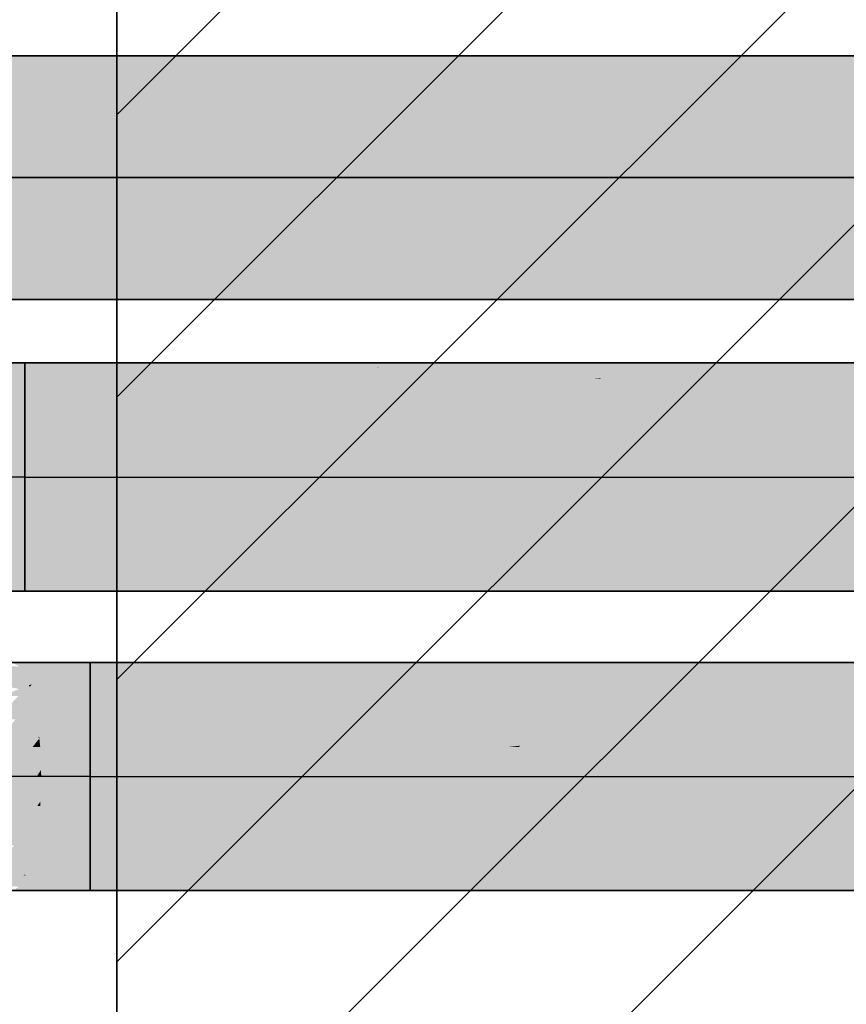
# Model space of a CAD drawing. Extents: x -459 to 541, y -543 to 550.
# Tile 42 of 256: x -230 to -222, y 25 to 35. Entities that reach past the tile are written whole.
import ezdxf
from ezdxf.lldxf.tags import DXFTag

# ---------------------------------------------------------------- set-up
doc = ezdxf.new("R2010")
doc.units = 0
doc.layers.get('0').update_dxf_attribs({"lineweight": 35})
doc.layers.add('0-Shading', color=7, linetype='Continuous', lineweight=35)
for name, color, linetype, lineweight, true_color in [('A_Innenwand-A07ALC2Q1N', 7, 'Continuous', 35, 0x80ff80), ('H_Ruecklauf', 5, 'Continuous', 35, 0x0000ff), ('H_Ruecklauf-Shading', 5, 'Continuous', 35, 0x0000ff), ('H_Vorlauf', 1, 'Continuous', 35, 0xff0000), ('H_Vorlauf-Shading', 1, 'Continuous', 35, 0xff0000)]:
    doc.layers.add(name, color=color, linetype=linetype, lineweight=lineweight, true_color=true_color)
tags = doc.linetypes.add('STRICHPUNKT2', pattern=[12.7, 6.35, -3.175, 0, -3.175]).pattern_tags.tags
tags[10:11] = [DXFTag(74, 4), DXFTag(75, 0), DXFTag(340, '0'), DXFTag(46, 0.0), DXFTag(50, 0.0), DXFTag(44, 0.0), DXFTag(45, 0.0)]
tags[8:9] = [DXFTag(74, 4), DXFTag(75, 0), DXFTag(340, '0'), DXFTag(46, 0.0), DXFTag(50, 0.0), DXFTag(44, 0.0), DXFTag(45, 0.0)]
tags[6:7] = [DXFTag(74, 4), DXFTag(75, 0), DXFTag(340, '0'), DXFTag(46, 0.0), DXFTag(50, 0.0), DXFTag(44, 0.0), DXFTag(45, 0.0)]
tags[4:5] = [DXFTag(74, 4), DXFTag(75, 0), DXFTag(340, '0'), DXFTag(46, 0.0), DXFTag(50, 0.0), DXFTag(44, 0.0), DXFTag(45, 0.0)]

# ---------------------------------------------------------------- blocks, each defined once
blk = doc.blocks.new('3D-Ansicht-A07ALAKN1N', base_point=(-283.1415, -11.0399))
at = {"layer": '0-Shading', "color": 14, "true_color": 0x900000}
for points in [[(-223.2797, 34.6679), (-223.0374, 34.7095), (-236.538, 34.6901), (-237.6762, 34.7095)], [(-235.2362, 34.6679), (-223.2797, 34.6679), (-236.538, 34.6901)], [(-223.2797, 34.6679), (-216.2634, 34.6679), (-223.0374, 34.7095), (-216.2634, 34.7095)], [(-233.1682, 32.306), (-235.2362, 32.2695), (-223.25, 32.306), (-223.0374, 32.2695)], [(-232.8793, 32.3111), (-233.1682, 32.306), (-223.2797, 32.3111), (-223.25, 32.306)], [(-223.0374, 32.2695), (-216.2634, 32.2695), (-223.2797, 32.3111), (-216.2634, 32.3111)]]:
    blk.add_solid(points, dxfattribs=at)
at = {"layer": '0-Shading', "color": 14, "true_color": 0xb00000}
for points in [[(-232.8793, 34.546), (-223.5054, 34.546), (-235.2362, 34.6679), (-223.2797, 34.6679)], [(-223.5054, 34.546), (-216.2634, 34.546), (-223.2797, 34.6679), (-216.2634, 34.6679)], [(-232.8793, 32.3111), (-223.2797, 32.3111), (-230.7662, 32.4329), (-223.5054, 32.4329)], [(-223.2797, 32.3111), (-216.2634, 32.3111), (-223.5054, 32.4329), (-216.2634, 32.4329)]]:
    blk.add_solid(points, dxfattribs=at)
at = {"layer": '0-Shading', "color": 12, "true_color": 0xcd0000}
for points in [[(-230.7662, 34.3522), (-223.6993, 34.3522), (-232.8793, 34.546), (-223.5054, 34.546)], [(-223.6993, 34.3522), (-216.2634, 34.3522), (-223.5054, 34.546), (-216.2634, 34.546)], [(-230.1318, 32.5042), (-229.0409, 32.6268), (-230.6698, 32.5384), (-231.1236, 32.6268)], [(-230.7662, 32.4329), (-223.5054, 32.4329), (-229.0409, 32.6268), (-223.6993, 32.6268)], [(-223.5054, 32.4329), (-216.2634, 32.4329), (-223.6993, 32.6268), (-216.2634, 32.6268)]]:
    blk.add_solid(points, dxfattribs=at)
at = {"layer": '0-Shading', "color": 12, "true_color": 0xe40000}
for points in [[(-229.0409, 34.0995), (-230.7662, 34.3522), (-231.7395, 34.0995), (-231.5426, 34.3522)], [(-229.0409, 34.0995), (-223.8481, 34.0995), (-230.7662, 34.3522), (-223.6993, 34.3522)], [(-223.8481, 34.0995), (-216.2634, 34.0995), (-223.6993, 34.3522), (-216.2634, 34.3522)], [(-231.1236, 32.6268), (-229.0409, 32.6268), (-232.0939, 32.8795), (-230.1277, 32.8795)], [(-230.1277, 32.8795), (-229.0409, 32.6268), (-228.6278, 32.7124)], [(-227.9726, 32.8481), (-227.8209, 32.8795), (-229.8457, 32.8481), (-230.1277, 32.8795)], [(-228.6278, 32.7124), (-227.9726, 32.8481), (-229.8457, 32.8481)], [(-229.0409, 32.6268), (-223.6993, 32.6268), (-227.8209, 32.8795), (-223.8481, 32.8795)], [(-223.6993, 32.6268), (-216.2634, 32.6268), (-223.8481, 32.8795), (-216.2634, 32.8795)]]:
    blk.add_solid(points, dxfattribs=at)
at = {"layer": '0-Shading', "color": 1, "true_color": 0xf50000}
for points in [[(-227.8209, 33.8052), (-229.0409, 34.0995), (-231.718, 33.8052), (-231.7395, 34.0995)], [(-227.8209, 33.8052), (-223.9416, 33.8052), (-229.0409, 34.0995), (-223.8481, 34.0995)], [(-223.9416, 33.8052), (-216.2634, 33.8052), (-223.8481, 34.0995), (-216.2634, 34.0995)], [(-227.8209, 32.8795), (-227.1894, 33.1737), (-230.579, 32.9512), (-231.0403, 33.1737)], [(-227.8209, 32.8795), (-223.8481, 32.8795), (-227.1894, 33.1737), (-223.9416, 33.1737)], [(-223.8481, 32.8795), (-216.2634, 32.8795), (-223.9416, 33.1737), (-216.2634, 33.1737)], [(-227.8209, 32.8795), (-230.579, 32.9512), (-230.1277, 32.8795)]]:
    blk.add_solid(points, dxfattribs=at)
at = {"layer": '0-Shading', "color": 1, "true_color": 0xfd0000}
for points in [[(-231.4795, 33.4895), (-227.4846, 33.4895), (-231.718, 33.8052), (-227.8209, 33.8052)], [(-227.1894, 33.4895), (-223.9735, 33.4895), (-227.8209, 33.8052), (-223.9416, 33.8052)], [(-227.8209, 33.8052), (-227.4846, 33.4895), (-227.4846, 33.6371)], [(-223.9735, 33.4895), (-216.2634, 33.4895), (-223.9416, 33.8052), (-216.2634, 33.8052)], [(-227.4846, 33.4895), (-227.1894, 33.4895), (-227.4846, 33.6371)], [(-231.0403, 33.1737), (-227.1894, 33.1737), (-231.4795, 33.4895), (-227.4846, 33.4895)], [(-227.4846, 33.4895), (-227.1894, 33.1737), (-227.1894, 33.3419)], [(-227.1894, 33.4895), (-227.4846, 33.4895), (-227.1894, 33.3419)], [(-227.1894, 33.1737), (-223.9416, 33.1737), (-227.1894, 33.4895), (-223.9735, 33.4895)], [(-223.9416, 33.1737), (-216.2634, 33.1737), (-223.9735, 33.4895), (-216.2634, 33.4895)]]:
    blk.add_solid(points, dxfattribs=at)
at = {"layer": 'H_Ruecklauf-Shading', "color": 174, "true_color": 0x000090}
for points in [[(-229.8457, 31.5935), (-229.8457, 31.6325), (-230.556, 31.5935), (-230.6326, 31.6325)], [(-229.8457, 31.5935), (-228.5209, 31.6272), (-229.8457, 31.6325), (-228.6532, 31.6325)], [(-229.8457, 31.5935), (-228.0919, 31.6101), (-228.5209, 31.6272)], [(-228.0919, 31.6101), (-229.8457, 31.5935), (-228.8822, 31.5935)], [(-227.678, 31.5935), (-228.0919, 31.6101), (-228.8822, 31.5935)], [(-226.3672, 31.5935), (-223.8651, 31.5935), (-228.6532, 31.6325), (-223.638, 31.6325)], [(-228.4495, 31.629), (-228.6532, 31.6325), (-228.5209, 31.6272)], [(-228.0919, 31.6101), (-227.7534, 31.6172), (-228.5209, 31.6272), (-228.4495, 31.629)], [(-227.063, 31.6054), (-227.7534, 31.6172), (-227.678, 31.5935), (-228.0919, 31.6101)], [(-227.678, 31.5935), (-226.3672, 31.5935), (-227.063, 31.6054)], [(-223.638, 31.6325), (-223.8651, 31.5935), (-218.1075, 31.6325), (-220.4771, 31.5935)], [(-229.8457, 29.3465), (-229.8457, 29.3854), (-230.6326, 29.3465), (-230.556, 29.3854)], [(-229.8457, 29.3465), (-223.638, 29.3465), (-229.8457, 29.3854), (-223.8651, 29.3854)], [(-223.8651, 29.3854), (-223.638, 29.3465), (-217.7299, 29.3578), (-217.7299, 29.3465)], [(-223.8651, 29.3854), (-217.7299, 29.3578), (-219.2937, 29.3854)]]:
    blk.add_solid(points, dxfattribs=at)
at = {"layer": 'H_Ruecklauf-Shading', "color": 174, "true_color": 0x0000b0}
for points in [[(-229.8457, 31.4793), (-229.8457, 31.5935), (-230.4846, 31.4793), (-230.556, 31.5935)], [(-228.8822, 31.5935), (-229.8457, 31.5935), (-229.8457, 31.4793)], [(-227.678, 31.5935), (-228.8822, 31.5935), (-228.5912, 31.5205), (-229.8457, 31.4793)], [(-226.3672, 31.5935), (-228.5912, 31.5205), (-227.5045, 31.5109), (-228.9563, 31.4913)], [(-228.5912, 31.5205), (-226.3672, 31.5935), (-227.678, 31.5935)], [(-226.3672, 31.5935), (-227.5045, 31.5109), (-226.3064, 31.5898)], [(-227.5045, 31.5109), (-225.4718, 31.5383), (-226.3064, 31.5898)], [(-224.1591, 31.4793), (-224.0766, 31.4793), (-226.3672, 31.5935), (-223.8651, 31.5935)], [(-226.3013, 31.5901), (-226.3672, 31.5935), (-226.3064, 31.5898)], [(-225.4718, 31.5383), (-225.3905, 31.543), (-226.3064, 31.5898), (-226.3013, 31.5901)], [(-220.8311, 31.5771), (-223.8651, 31.5935), (-222.9302, 31.4793), (-224.0766, 31.4793)], [(-220.4771, 31.5935), (-223.8651, 31.5935), (-220.8311, 31.5771)], [(-217.7299, 31.5602), (-220.8311, 31.5771), (-219.2937, 31.4793), (-222.9302, 31.4793)], [(-228.5912, 31.5205), (-229.8457, 31.4793), (-228.9563, 31.4913)], [(-228.9563, 31.4913), (-229.8457, 31.4793), (-229.1064, 31.4793)], [(-227.9842, 31.4793), (-227.5045, 31.5109), (-229.1064, 31.4793), (-228.9563, 31.4913)], [(-226.4946, 31.4793), (-225.4718, 31.5383), (-227.9842, 31.4793), (-227.5045, 31.5109)], [(-224.5149, 31.4793), (-225.4718, 31.5383), (-226.4946, 31.4793)], [(-224.337, 31.4886), (-225.3905, 31.543), (-224.5149, 31.4793), (-225.4718, 31.5383)], [(-224.5149, 31.4793), (-224.1591, 31.4793), (-224.337, 31.4886)], [(-229.8457, 29.3854), (-229.8457, 29.4996), (-230.556, 29.3854), (-230.4846, 29.4996)], [(-229.8457, 29.4996), (-229.8457, 29.3854), (-225.3516, 29.4996)], [(-229.8457, 29.3854), (-223.8651, 29.3854), (-225.3516, 29.4996), (-224.0766, 29.4996)], [(-224.0766, 29.4996), (-223.8651, 29.3854), (-221.2734, 29.4996), (-219.2937, 29.3854)]]:
    blk.add_solid(points, dxfattribs=at)
at = {"layer": 'H_Ruecklauf-Shading', "color": 172, "true_color": 0x0000cc}
for points in [[(-229.8457, 31.2977), (-229.8457, 31.4793), (-230.4234, 31.2977), (-230.4846, 31.4793)], [(-229.8457, 29.4996), (-229.8457, 29.6813), (-230.4846, 29.4996), (-230.4234, 29.6813)]]:
    blk.add_solid(points, dxfattribs=at)
at = {"layer": 'H_Ruecklauf-Shading', "color": 172, "true_color": 0x0000cd}
for points in [[(-229.1064, 31.4793), (-229.8457, 31.4793), (-229.11, 31.4785)], [(-229.11, 31.4785), (-229.8457, 31.4793), (-229.8457, 31.2977)], [(-229.2108, 31.2977), (-227.9992, 31.4771), (-229.8457, 31.2977), (-229.11, 31.4785)], [(-228.1111, 31.2977), (-226.5301, 31.4754), (-229.2108, 31.2977), (-227.9992, 31.4771)], [(-227.9992, 31.4771), (-227.9842, 31.4793), (-229.11, 31.4785), (-229.1064, 31.4793)], [(-226.5301, 31.4754), (-226.4946, 31.4793), (-227.9992, 31.4771), (-227.9842, 31.4793)], [(-225.7274, 31.3681), (-224.5839, 31.473), (-227.4846, 31.3681), (-226.5301, 31.4754)], [(-224.5839, 31.473), (-224.5149, 31.4793), (-226.5301, 31.4754), (-226.4946, 31.4793)], [(-224.0835, 31.4724), (-224.5839, 31.473), (-224.2582, 31.2977), (-226.4946, 31.2977)], [(-224.1591, 31.4793), (-224.5149, 31.4793), (-224.0835, 31.4724), (-224.5839, 31.473)], [(-219.2937, 31.4793), (-222.9302, 31.4793), (-224.2582, 31.2977), (-224.1717, 31.3842)], [(-219.2937, 31.4793), (-224.2582, 31.2977), (-221.2734, 31.2977)], [(-222.9302, 31.4793), (-224.0766, 31.4793), (-224.1717, 31.3842)], [(-224.0835, 31.4724), (-224.0766, 31.4793), (-224.1591, 31.4793)], [(-228.1111, 31.2977), (-226.4946, 31.2977), (-227.4846, 31.3681), (-225.7274, 31.3681)], [(-228.598, 29.6475), (-229.8457, 29.6813), (-229.8457, 29.4996)], [(-228.3129, 29.6813), (-229.8457, 29.6813), (-228.598, 29.6475)], [(-224.1027, 29.5257), (-228.598, 29.6475), (-225.3516, 29.4996), (-229.8457, 29.4996)], [(-224.2582, 29.6813), (-228.3129, 29.6813), (-224.1027, 29.5257), (-228.598, 29.6475)], [(-224.2582, 29.6813), (-224.0766, 29.4996), (-222.8898, 29.6813), (-221.2734, 29.4996)], [(-222.8898, 29.6813), (-221.2734, 29.4996), (-220.5092, 29.6813), (-220.3275, 29.4996)], [(-225.3516, 29.4996), (-224.0766, 29.4996), (-224.1027, 29.5257)]]:
    blk.add_solid(points, dxfattribs=at)
at = {"layer": 'H_Ruecklauf-Shading', "color": 172, "true_color": 0x0000e4}
for points in [[(-229.8457, 31.061), (-229.8457, 31.2977), (-230.3764, 31.061), (-230.4234, 31.2977)], [(-229.2156, 31.2959), (-229.8457, 31.2977), (-229.8457, 31.061)], [(-229.2108, 31.2977), (-229.8457, 31.2977), (-229.2156, 31.2959)], [(-229.2541, 31.061), (-228.1346, 31.2928), (-229.8457, 31.061), (-229.2156, 31.2959)], [(-228.1111, 31.061), (-226.5585, 31.2883), (-229.2541, 31.061), (-228.1346, 31.2928)], [(-228.1346, 31.2928), (-228.1111, 31.2977), (-229.2156, 31.2959), (-229.2108, 31.2977)], [(-226.5585, 31.2883), (-226.4946, 31.2977), (-228.1346, 31.2928), (-228.1111, 31.2977)], [(-224.2676, 31.2818), (-226.5585, 31.2883), (-226.2496, 31.061), (-228.1111, 31.061)], [(-224.2582, 31.2977), (-226.4946, 31.2977), (-224.2676, 31.2818), (-226.5585, 31.2883)], [(-226.2496, 31.061), (-224.3976, 31.061), (-224.2676, 31.2818)], [(-224.2582, 31.2977), (-224.3976, 31.061), (-221.2734, 31.2977), (-222.8898, 31.061)], [(-221.2734, 31.2977), (-222.8898, 31.061), (-220.5092, 31.2977), (-220.6485, 31.061)], [(-229.8457, 29.6813), (-229.8457, 29.918), (-230.4234, 29.6813), (-230.3764, 29.918)], [(-228.8822, 29.918), (-229.8457, 29.918), (-229.8457, 29.6813)], [(-225.3516, 29.918), (-228.8822, 29.918), (-228.3129, 29.6813), (-229.8457, 29.6813)], [(-228.3129, 29.6813), (-224.2582, 29.6813), (-225.3516, 29.918), (-224.3976, 29.918)], [(-224.3976, 29.918), (-224.2582, 29.6813), (-224.0329, 29.918), (-222.8898, 29.6813)], [(-224.0329, 29.918), (-222.8898, 29.6813), (-220.6485, 29.918), (-220.5092, 29.6813)]]:
    blk.add_solid(points, dxfattribs=at)
at = {"layer": 'H_Ruecklauf-Shading', "color": 5, "true_color": 0x0000f4}
for points in [[(-229.8457, 30.7853), (-229.8457, 31.061), (-230.3468, 30.7853), (-230.3764, 31.061)], [(-229.8457, 29.918), (-229.8457, 30.1937), (-230.3764, 29.918), (-230.3468, 30.1937)]]:
    blk.add_solid(points, dxfattribs=at)
at = {"layer": 'H_Ruecklauf-Shading', "color": 5, "true_color": 0x0000f5}
for points in [[(-229.2853, 31.0464), (-229.8457, 31.061), (-229.8457, 30.7853)], [(-229.2541, 31.061), (-229.8457, 31.061), (-229.2853, 31.0464)], [(-229.2541, 30.7853), (-228.2796, 31.0203), (-229.8457, 30.7853), (-229.2853, 31.0464)], [(-228.2796, 31.0203), (-228.1111, 31.061), (-229.2853, 31.0464), (-229.2541, 31.061)], [(-227.9842, 30.7853), (-226.7543, 30.9808), (-229.2541, 30.7853), (-228.2796, 31.0203)], [(-226.7543, 30.9808), (-226.2496, 31.061), (-228.2796, 31.0203), (-228.1111, 31.061)], [(-224.4422, 30.9208), (-226.7543, 30.9808), (-225.6579, 30.7853), (-227.9842, 30.7853)], [(-224.3976, 31.061), (-226.2496, 31.061), (-224.4422, 30.9208), (-226.7543, 30.9808)], [(-224.3976, 31.061), (-224.4852, 30.7853), (-222.8898, 31.061), (-224.0329, 30.7853)], [(-222.8898, 31.061), (-224.0329, 30.7853), (-220.6485, 31.061), (-220.7361, 30.7853)], [(-225.6579, 30.7853), (-224.4852, 30.7853), (-224.4422, 30.9208)], [(-229.1771, 30.1673), (-229.8457, 30.1937), (-229.8457, 29.918)], [(-229.1064, 30.1937), (-229.8457, 30.1937), (-229.1771, 30.1673)], [(-227.6149, 30.1056), (-227.0206, 30.1937), (-229.1771, 30.1673), (-229.1064, 30.1937)], [(-224.4852, 30.1937), (-227.0206, 30.1937), (-224.4171, 29.9795), (-227.6149, 30.1056)], [(-220.7361, 30.1937), (-224.4852, 30.1937), (-220.6869, 30.0387)], [(-220.6869, 30.0387), (-224.4852, 30.1937), (-224.0329, 29.918), (-224.461, 30.1175)], [(-228.8822, 29.918), (-227.6149, 30.1056), (-229.8457, 29.918), (-229.1771, 30.1673)], [(-224.4171, 29.9795), (-227.6149, 30.1056), (-225.3516, 29.918), (-228.8822, 29.918)], [(-224.461, 30.1175), (-224.3976, 29.918), (-224.0329, 29.918)], [(-220.6869, 30.0387), (-224.0329, 29.918), (-220.6485, 29.918)], [(-225.3516, 29.918), (-224.3976, 29.918), (-224.4171, 29.9795)]]:
    blk.add_solid(points, dxfattribs=at)
at = {"layer": 'H_Ruecklauf-Shading', "color": 5, "true_color": 0x0000fc}
for points in [[(-229.8457, 30.4895), (-229.8457, 30.7853), (-230.3367, 30.4895), (-230.3468, 30.7853)], [(-229.8457, 30.1937), (-229.8457, 30.4895), (-230.3468, 30.1937), (-230.3367, 30.4895)]]:
    blk.add_solid(points, dxfattribs=at)
at = {"layer": 'H_Ruecklauf-Shading', "color": 5, "true_color": 0x0000fd}
for points in [[(-229.2541, 30.7853), (-229.8457, 30.7853), (-229.8457, 30.4895)], [(-229.2108, 30.4895), (-227.9842, 30.7853), (-229.8457, 30.4895), (-229.2541, 30.7853)], [(-225.6579, 30.7853), (-227.9842, 30.7853), (-227.678, 30.4895), (-229.2108, 30.4895)], [(-227.678, 30.4895), (-224.5151, 30.4895), (-225.6579, 30.7853), (-224.4852, 30.7853)], [(-224.4852, 30.7853), (-224.5093, 30.5471), (-224.0329, 30.7853)], [(-224.0329, 30.7853), (-224.5093, 30.5471), (-220.7361, 30.7853), (-220.7469, 30.6793)], [(-220.7469, 30.6793), (-224.5093, 30.5471), (-220.766, 30.4895), (-224.5151, 30.4895)], [(-229.2144, 30.4878), (-229.8457, 30.4895), (-229.8457, 30.1937)], [(-229.2108, 30.4895), (-229.8457, 30.4895), (-229.2144, 30.4878)], [(-229.1064, 30.1937), (-227.7053, 30.4838), (-229.8457, 30.1937), (-229.2144, 30.4878)], [(-227.7053, 30.4838), (-227.678, 30.4895), (-229.2144, 30.4878), (-229.2108, 30.4895)], [(-224.5137, 30.4754), (-227.7053, 30.4838), (-227.0206, 30.1937), (-229.1064, 30.1937)], [(-224.5151, 30.4895), (-227.678, 30.4895), (-224.5137, 30.4754), (-227.7053, 30.4838)], [(-224.5151, 30.4895), (-224.4852, 30.1937), (-220.766, 30.4895), (-220.7361, 30.1937)], [(-227.0206, 30.1937), (-224.4852, 30.1937), (-224.5137, 30.4754)]]:
    blk.add_solid(points, dxfattribs=at)
at = {"layer": 'H_Vorlauf-Shading', "color": 14, "true_color": 0x900000}
for points in [[(-229.19, 28.5935), (-229.19, 28.6325), (-229.9002, 28.5935), (-229.9768, 28.6325)], [(-229.19, 28.5935), (-224.2733, 28.5935), (-229.19, 28.6325), (-224.0463, 28.6325)], [(-224.0463, 28.6325), (-224.2733, 28.5935), (-221.8407, 28.6325), (-224.1268, 28.5935)], [(-224.1268, 28.5935), (-217.7299, 28.5935), (-221.8407, 28.6325), (-217.7299, 28.6325)], [(-229.19, 26.3465), (-229.19, 26.3854), (-229.9768, 26.3465), (-229.9002, 26.3854)], [(-229.19, 26.3465), (-224.0463, 26.3465), (-229.19, 26.3854), (-224.2733, 26.3854)], [(-224.2733, 26.3854), (-224.0463, 26.3465), (-220.5242, 26.3854), (-220.2972, 26.3465)]]:
    blk.add_solid(points, dxfattribs=at)
at = {"layer": 'H_Vorlauf-Shading', "color": 14, "true_color": 0xac0000}
for points in [[(-230.5621, 28.5935), (-230.0136, 28.5655), (-229.9002, 28.5935), (-229.8891, 28.5758)], [(-230.4815, 28.5268), (-230.4242, 28.4793), (-230.1644, 28.553), (-229.8289, 28.4793)], [(-229.8289, 28.4793), (-229.8891, 28.5758), (-230.1644, 28.553)], [(-230.5199, 26.4204), (-230.2713, 26.4064), (-230.4242, 26.4996), (-229.8608, 26.4996)], [(-230.2713, 26.4064), (-229.9002, 26.3854), (-229.8608, 26.4996), (-229.8289, 26.4996)]]:
    blk.add_solid(points, dxfattribs=at)
at = {"layer": 'H_Vorlauf-Shading', "color": 14, "true_color": 0xb00000}
for points in [[(-229.8891, 28.5758), (-229.6585, 28.5816), (-229.9002, 28.5935)], [(-229.6585, 28.5816), (-229.19, 28.5935), (-229.9002, 28.5935)], [(-229.8289, 28.4793), (-229.19, 28.4793), (-229.8891, 28.5758), (-229.19, 28.5935)], [(-229.19, 28.4793), (-224.4848, 28.4793), (-229.19, 28.5935), (-224.2733, 28.5935)], [(-220.5309, 28.59), (-224.2888, 28.5852), (-220.7357, 28.4793), (-224.4848, 28.4793)], [(-224.2733, 28.5935), (-224.2888, 28.5852), (-224.1268, 28.5935)], [(-224.1268, 28.5935), (-224.2888, 28.5852), (-220.5242, 28.5935), (-220.5309, 28.59)], [(-229.19, 26.3854), (-229.19, 26.4996), (-229.9002, 26.3854), (-229.8289, 26.4996)], [(-229.19, 26.4996), (-229.19, 26.3854), (-224.6959, 26.4996)], [(-229.19, 26.3854), (-224.2733, 26.3854), (-224.6959, 26.4996), (-224.4848, 26.4996)], [(-224.4848, 26.4996), (-224.2733, 26.3854), (-220.7357, 26.4996), (-220.5242, 26.3854)]]:
    blk.add_solid(points, dxfattribs=at)
at = {"layer": 'H_Vorlauf-Shading', "color": 12, "true_color": 0xc70000}
for points in [[(-230.4242, 28.4793), (-230.0457, 28.3968), (-229.8289, 28.4793)], [(-229.8289, 28.4793), (-230.0457, 28.3968), (-229.8043, 28.4065), (-229.9041, 28.3659)], [(-229.8043, 28.4065), (-230.0712, 28.2977), (-229.7977, 28.3869), (-229.9079, 28.2977)], [(-229.9079, 28.2977), (-229.7676, 28.2977), (-229.7977, 28.3869)], [(-230.3329, 26.6398), (-230.4242, 26.4996), (-229.8513, 26.5059), (-229.8608, 26.4996)], [(-230.2946, 26.6292), (-229.8289, 26.4996), (-230.1354, 26.6813), (-229.7676, 26.6813)], [(-229.8608, 26.4996), (-229.8289, 26.4996), (-229.8513, 26.5059)]]:
    blk.add_solid(points, dxfattribs=at)
at = {"layer": 'H_Vorlauf-Shading', "color": 12, "true_color": 0xcc0000}
for points in [[(-229.19, 28.4793), (-229.8289, 28.4793), (-229.8043, 28.4065)], [(-229.8043, 28.4065), (-229.7977, 28.3869), (-229.7734, 28.4102)], [(-229.7977, 28.3869), (-229.19, 28.4793), (-229.7734, 28.4102)], [(-229.7977, 28.3869), (-229.7676, 28.2977), (-229.19, 28.4793), (-229.19, 28.2977)], [(-229.19, 26.4996), (-229.19, 26.6813), (-229.8289, 26.4996), (-229.7676, 26.6813)]]:
    blk.add_solid(points, dxfattribs=at)
at = {"layer": 'H_Vorlauf-Shading', "color": 12, "true_color": 0xcd0000}
for points in [[(-229.19, 28.2977), (-224.6665, 28.2977), (-229.19, 28.4793), (-224.4848, 28.4793)], [(-224.4848, 28.4793), (-224.6665, 28.2977), (-220.7357, 28.4793), (-220.9174, 28.2977)], [(-228.0273, 26.6374), (-229.19, 26.6813), (-229.19, 26.4996)], [(-227.6571, 26.6813), (-229.19, 26.6813), (-228.0273, 26.6374)], [(-224.4892, 26.5039), (-228.0273, 26.6374), (-224.6959, 26.4996), (-229.19, 26.4996)], [(-224.6665, 26.6813), (-227.6571, 26.6813), (-224.4892, 26.5039), (-228.0273, 26.6374)], [(-224.6665, 26.6813), (-224.4848, 26.4996), (-220.9174, 26.6813), (-220.7357, 26.4996)], [(-224.6959, 26.4996), (-224.4848, 26.4996), (-224.4892, 26.5039)]]:
    blk.add_solid(points, dxfattribs=at)
at = {"layer": 'H_Vorlauf-Shading', "color": 12, "true_color": 0xdd0000}
for points in [[(-229.7408, 28.1624), (-229.9536, 28.2495), (-229.8582, 28.061), (-230.1324, 28.061)], [(-229.7676, 28.2977), (-229.9079, 28.2977), (-229.7408, 28.1624), (-229.9536, 28.2495)], [(-229.8582, 28.061), (-229.7206, 28.061), (-229.7408, 28.1624)], [(-229.7676, 26.6813), (-229.7206, 26.918), (-230.1696, 26.918)], [(-230.1354, 26.6813), (-229.7676, 26.6813), (-229.953, 26.7904)]]:
    blk.add_solid(points, dxfattribs=at)
at = {"layer": 'H_Vorlauf-Shading', "color": 12, "true_color": 0xe40000}
for points in [[(-229.7408, 28.1624), (-229.5629, 28.2061), (-229.7676, 28.2977)], [(-229.5629, 28.2061), (-229.19, 28.2977), (-229.7676, 28.2977)], [(-229.7408, 28.1624), (-229.7206, 28.061), (-229.2045, 28.2941), (-229.5463, 28.061)], [(-229.5463, 28.061), (-229.19, 28.061), (-229.2045, 28.2941), (-229.19, 28.2977)], [(-229.19, 28.061), (-224.8058, 28.061), (-229.19, 28.2977), (-224.6665, 28.2977)], [(-224.6665, 28.2977), (-224.8058, 28.061), (-220.9174, 28.2977), (-221.0568, 28.061)], [(-229.19, 26.6813), (-229.19, 26.918), (-229.7676, 26.6813), (-229.7206, 26.918)], [(-228.2338, 26.9162), (-229.19, 26.918), (-229.19, 26.6813)], [(-228.2264, 26.918), (-229.19, 26.918), (-228.2338, 26.9162)], [(-224.8009, 26.9096), (-228.2338, 26.9162), (-227.6571, 26.6813), (-229.19, 26.6813)], [(-224.8058, 26.918), (-228.2264, 26.918), (-224.8009, 26.9096), (-228.2338, 26.9162)], [(-227.6571, 26.6813), (-224.6665, 26.6813), (-224.8009, 26.9096)], [(-224.8058, 26.918), (-224.6665, 26.6813), (-221.0568, 26.918), (-220.9174, 26.6813)]]:
    blk.add_solid(points, dxfattribs=at)
at = {"layer": 'H_Vorlauf-Shading', "color": 1, "true_color": 0xec0000}
for points in [[(-230.158, 27.7853), (-229.8582, 28.061), (-230.1826, 27.9045)], [(-229.7115, 27.8843), (-229.8582, 28.061), (-229.8823, 27.7853), (-230.158, 27.7853)], [(-229.9897, 27.9976), (-229.8582, 28.061), (-229.9394, 28.061)], [(-229.7206, 28.061), (-229.8582, 28.061), (-229.7022, 27.8897), (-229.7115, 27.8843)], [(-229.7002, 27.8708), (-229.7115, 27.8843), (-229.7668, 27.7853), (-229.8823, 27.7853)], [(-229.7668, 27.7853), (-229.6911, 27.7853), (-229.7002, 27.8708)], [(-229.7115, 27.8843), (-229.7002, 27.8708), (-229.7022, 27.8897)], [(-230.0356, 27.1937), (-230.1696, 26.918), (-229.7206, 26.918)], [(-230.0356, 27.1937), (-229.8932, 27.069), (-229.7198, 27.1937)], [(-229.8932, 27.069), (-229.7206, 26.918), (-229.7198, 27.1937), (-229.6911, 27.1937)]]:
    blk.add_solid(points, dxfattribs=at)
at = {"layer": 'H_Vorlauf-Shading', "color": 1, "true_color": 0xf40000}
for points in [[(-229.7022, 27.8897), (-229.6136, 27.9871), (-229.7206, 28.061)], [(-229.6136, 27.9871), (-229.5463, 28.061), (-229.7206, 28.061)], [(-229.7002, 27.8708), (-229.19, 28.061), (-229.7022, 27.8897), (-229.5463, 28.061)], [(-229.7002, 27.8708), (-229.19, 27.8897), (-229.19, 28.061)], [(-229.7002, 27.8708), (-229.6911, 27.7853), (-229.19, 27.8897), (-229.3952, 27.7853)], [(-229.3952, 27.7853), (-229.19, 27.7853), (-229.19, 27.8897)], [(-230.1416, 27.5373), (-230.0373, 27.6064), (-230.158, 27.7853), (-229.8823, 27.7853)], [(-230.1385, 27.4895), (-229.7668, 27.7853), (-230.1416, 27.5373)], [(-229.7668, 27.7853), (-230.1385, 27.4895), (-229.6832, 27.5555), (-229.7267, 27.4895)], [(-230.0373, 27.6064), (-229.7668, 27.7853), (-229.8823, 27.7853)], [(-229.7668, 27.7853), (-229.6832, 27.5555), (-229.6911, 27.7853)], [(-229.6832, 27.5555), (-229.7082, 27.5176), (-229.681, 27.4895)], [(-230.1385, 27.4895), (-230.0537, 27.2457), (-229.7267, 27.4895)], [(-229.7267, 27.4895), (-229.8721, 27.3811), (-229.681, 27.4895), (-229.8623, 27.3709)], [(-229.6895, 27.2397), (-229.681, 27.4895), (-229.7082, 27.2114), (-229.8623, 27.3709)], [(-229.7082, 27.5176), (-229.7267, 27.4895), (-229.681, 27.4895)], [(-229.8721, 27.3811), (-230.0537, 27.2457), (-229.8623, 27.3709)], [(-229.7082, 27.2114), (-229.8623, 27.3709), (-230.0356, 27.1937), (-230.0537, 27.2457)], [(-229.6911, 27.1937), (-229.6895, 27.2397), (-229.7082, 27.2114)], [(-229.7082, 27.2114), (-230.0356, 27.1937), (-229.7198, 27.1937)], [(-229.19, 26.918), (-229.19, 27.1937), (-229.7206, 26.918), (-229.6911, 27.1937)], [(-229.6911, 27.1937), (-229.7082, 27.2114), (-229.7198, 27.1937)]]:
    blk.add_solid(points, dxfattribs=at)
at = {"layer": 'H_Vorlauf-Shading', "color": 1, "true_color": 0xf50000}
for points in [[(-229.19, 28.061), (-224.8895, 27.7979), (-224.8058, 28.061)], [(-229.19, 28.061), (-229.19, 27.7853), (-224.8895, 27.7979), (-225.0022, 27.7853)], [(-224.8058, 28.061), (-224.8935, 27.7853), (-221.0568, 28.061), (-221.1444, 27.7853)], [(-225.0022, 27.7853), (-224.8935, 27.7853), (-224.8895, 27.7979)], [(-228.4506, 27.1937), (-229.19, 27.1937), (-229.19, 26.918)], [(-226.3649, 27.1937), (-228.4506, 27.1937), (-228.2264, 26.918), (-229.19, 26.918)], [(-228.2264, 26.918), (-224.8058, 26.918), (-226.3649, 27.1937), (-224.8935, 27.1937)], [(-224.8935, 27.1937), (-224.8058, 26.918), (-221.1444, 27.1937), (-221.0568, 26.918)]]:
    blk.add_solid(points, dxfattribs=at)
at = {"layer": 'H_Vorlauf-Shading', "color": 1, "true_color": 0xfc0000}
for points in [[(-229.6911, 27.7853), (-229.6832, 27.5555), (-229.5331, 27.6426), (-229.5632, 27.6114)], [(-229.6911, 27.7853), (-229.5331, 27.6426), (-229.3952, 27.7853)], [(-229.681, 27.4895), (-229.19, 27.4895), (-229.6832, 27.5555), (-229.19, 27.7853)], [(-229.5632, 27.6114), (-229.19, 27.7853), (-229.3952, 27.7853)], [(-229.6911, 27.1937), (-229.19, 27.1937), (-229.6895, 27.2397), (-229.19, 27.4895)], [(-229.19, 27.4895), (-229.681, 27.4895), (-229.6895, 27.2397)]]:
    blk.add_solid(points, dxfattribs=at)
at = {"layer": 'H_Vorlauf-Shading', "color": 1, "true_color": 0xfd0000}
for points in [[(-227.3285, 27.7853), (-229.19, 27.7853), (-228.5551, 27.4895), (-229.19, 27.4895)], [(-225.0022, 27.7853), (-227.3285, 27.7853), (-227.0222, 27.4895), (-228.5551, 27.4895)], [(-227.0222, 27.4895), (-224.9233, 27.4895), (-225.0022, 27.7853), (-224.8935, 27.7853)], [(-224.8935, 27.7853), (-224.9233, 27.4895), (-221.1444, 27.7853), (-221.1743, 27.4895)], [(-228.5551, 27.4895), (-229.19, 27.4895), (-228.5946, 27.4711)], [(-228.5946, 27.4711), (-229.19, 27.4895), (-229.19, 27.1937)], [(-228.4506, 27.1937), (-227.3038, 27.4312), (-229.19, 27.1937), (-228.5946, 27.4711)], [(-227.3038, 27.4312), (-227.0222, 27.4895), (-228.5946, 27.4711), (-228.5551, 27.4895)], [(-224.91, 27.3571), (-227.3038, 27.4312), (-226.3649, 27.1937), (-228.4506, 27.1937)], [(-224.9233, 27.4895), (-227.0222, 27.4895), (-224.91, 27.3571), (-227.3038, 27.4312)], [(-224.9233, 27.4895), (-224.8935, 27.1937), (-221.1743, 27.4895), (-221.1444, 27.1937)], [(-226.3649, 27.1937), (-224.8935, 27.1937), (-224.91, 27.3571)]]:
    blk.add_solid(points, dxfattribs=at)
blk = doc.blocks.new('Referenz-A07ALD1B1N', base_point=(-283.1415, -11.0399))
at = {"layer": 'A_Innenwand-A07ALC2Q1N', "color": 0, "linetype": 'ByBlock', "ltscale": 0.35}
blk.add_line((-228.9253, 3.4895), (-228.9253, 60.4895), dxfattribs=at)
at = {"layer": 'A_Innenwand-A07ALC2Q1N', "color": 0, "linetype": 'ByBlock', "lineweight": 18, "ltscale": 0.18}
for p, q in [((-228.9253, 34.1184), (-218.9253, 44.1184)), ((-228.9253, 31.29), (-218.9253, 41.29)), ((-228.9253, 28.4616), (-218.9253, 38.4616)), ((-228.9253, 25.6332), (-218.9253, 35.6332)), ((-228.9253, 22.8047), (-218.9253, 32.8047)), ((-228.9253, 19.9763), (-218.9253, 29.9763))]:
    blk.add_line(p, q, dxfattribs=at)
blk = doc.blocks.new('Rohr - 1703-A07ALD1N1N', base_point=(-249.9594, 33.4895))
at = {"color": 0, "linetype": 'ByBlock', "lineweight": -2, "ltscale": 0.35}
blk.add_line((-214.4334, 33.4895), (-249.9594, 33.4895), dxfattribs=at)
blk = doc.blocks.new('Rohrbogen-A07ALD291N', base_point=(-234.0287, 29.3465))
at = {"color": 0, "linetype": 'ByBlock', "lineweight": -2, "ltscale": 0.35}
for p, q in [((-232.7822, 31.6325), (-232.8857, 31.6325)), ((-232.4785, 31.6325), (-232.7822, 31.6325)), ((-231.9953, 31.6325), (-232.4785, 31.6325)), ((-231.3657, 31.6325), (-231.9953, 31.6325)), ((-230.6326, 31.6325), (-231.3657, 31.6325)), ((-229.8457, 31.6325), (-230.6326, 31.6325)), ((-229.8457, 29.3465), (-229.8457, 31.6325)), ((-232.7822, 29.3465), (-232.8857, 29.3465)), ((-232.4785, 29.3465), (-232.7822, 29.3465)), ((-231.9953, 29.3465), (-232.4785, 29.3465)), ((-231.3657, 29.3465), (-231.9953, 29.3465)), ((-230.6326, 29.3465), (-231.3657, 29.3465)), ((-229.8457, 29.3465), (-230.6326, 29.3465))]:
    blk.add_line(p, q, dxfattribs=at)
at = {"color": 0, "linetype": 'STRICHPUNKT2', "lineweight": 25, "ltscale": 0.25}
blk.add_line((-229.8457, 30.4895), (-232.8857, 30.4895), dxfattribs=at)
at = {"color": 0, "linetype": 'ByBlock', "lineweight": -2, "ltscale": 0.35}
blk.add_circle((-232.8857, 30.4895), 1.143, dxfattribs=at)
blk = doc.blocks.new('Stahlrohr nach DIN 2448-A07ALD2B1N', base_point=(-229.8457, 29.3465))
at = {"color": 0, "linetype": 'ByBlock', "lineweight": -2, "ltscale": 0.35}
for p, q in [((-217.7299, 31.6325), (-229.8457, 31.6325)), ((-229.8457, 30.9629), (-229.8457, 31.6325)), ((-217.7299, 30.9629), (-217.7299, 31.6325)), ((-229.8457, 30.016), (-229.8457, 30.9629)), ((-217.7299, 30.016), (-217.7299, 30.9629)), ((-229.8457, 29.3465), (-229.8457, 30.016)), ((-217.7299, 29.3465), (-217.7299, 30.016)), ((-229.8457, 29.3465), (-217.7299, 29.3465))]:
    blk.add_line(p, q, dxfattribs=at)
at = {"color": 0, "linetype": 'STRICHPUNKT2', "lineweight": 25, "ltscale": 0.25}
blk.add_line((-229.8457, 30.4895), (-217.7299, 30.4895), dxfattribs=at)
blk = doc.blocks.new('Rohrbogen-A07ALD2N1N', base_point=(-233.373, 26.3465))
at = {"color": 0, "linetype": 'ByBlock', "lineweight": -2, "ltscale": 0.35}
for p, q in [((-232.1264, 28.6325), (-232.23, 28.6325)), ((-231.8227, 28.6325), (-232.1264, 28.6325)), ((-231.3396, 28.6325), (-231.8227, 28.6325)), ((-230.71, 28.6325), (-231.3396, 28.6325)), ((-229.9768, 28.6325), (-230.71, 28.6325)), ((-229.19, 28.6325), (-229.9768, 28.6325)), ((-229.19, 26.3465), (-229.19, 28.6325)), ((-232.1264, 26.3465), (-232.23, 26.3465)), ((-231.8227, 26.3465), (-232.1264, 26.3465)), ((-231.3396, 26.3465), (-231.8227, 26.3465)), ((-230.71, 26.3465), (-231.3396, 26.3465)), ((-229.9768, 26.3465), (-230.71, 26.3465)), ((-229.19, 26.3465), (-229.9768, 26.3465))]:
    blk.add_line(p, q, dxfattribs=at)
at = {"color": 0, "linetype": 'STRICHPUNKT2', "lineweight": 25, "ltscale": 0.25}
blk.add_line((-229.19, 27.4895), (-232.23, 27.4895), dxfattribs=at)
at = {"color": 0, "linetype": 'ByBlock', "lineweight": -2, "ltscale": 0.35}
blk.add_circle((-232.23, 27.4895), 1.143, dxfattribs=at)
blk = doc.blocks.new('Stahlrohr nach DIN 2448-A07ALD2P1N', base_point=(-229.19, 26.3465))
at = {"color": 0, "linetype": 'ByBlock', "lineweight": -2, "ltscale": 0.35}
for p, q in [((-217.7299, 28.6325), (-229.19, 28.6325)), ((-229.19, 27.9629), (-229.19, 28.6325)), ((-217.7299, 27.9629), (-217.7299, 28.6325)), ((-229.19, 27.016), (-229.19, 27.9629)), ((-217.7299, 27.016), (-217.7299, 27.9629)), ((-229.19, 26.3465), (-229.19, 27.016)), ((-217.7299, 26.3465), (-217.7299, 27.016)), ((-229.19, 26.3465), (-217.7299, 26.3465))]:
    blk.add_line(p, q, dxfattribs=at)
at = {"color": 0, "linetype": 'STRICHPUNKT2', "lineweight": 25, "ltscale": 0.25}
blk.add_line((-229.19, 27.4895), (-217.7299, 27.4895), dxfattribs=at)
blk = doc.blocks.new('Geometrie-A07ALD2Z1N', base_point=(-283.1415, 32.2695))
at = {"layer": 'H_Vorlauf', "lineweight": -2}
for p, q in [((-216.2634, 34.7095), (-248.1294, 34.7095)), ((-248.1294, 32.2695), (-216.2634, 32.2695))]:
    blk.add_line(p, q, dxfattribs=at)

msp = doc.modelspace()

# ---------------------------------------------------------------- block references
at = {"color": 251, "lineweight": 25, "ltscale": 0.25, "true_color": 0x585858}
msp.add_blockref('Referenz-A07ALD1B1N', (-283.1415, -11.0399), dxfattribs=at)
msp.add_blockref('3D-Ansicht-A07ALAKN1N', (-283.1415, -11.0399))
at = {"linetype": 'Continuous', "ltscale": 0.35}
msp.add_blockref('Geometrie-A07ALD2Z1N', (-283.1415, 32.2695), dxfattribs=at)
at = {"layer": 'H_Ruecklauf', "ltscale": 0.35}
for name, p in [('Rohrbogen-A07ALD291N', (-234.0287, 29.3465)), ('Stahlrohr nach DIN 2448-A07ALD2B1N', (-229.8457, 29.3465))]:
    msp.add_blockref(name, p, dxfattribs=at)
at = {"layer": 'H_Vorlauf', "ltscale": 0.35}
for name, p in [('Rohr - 1703-A07ALD1N1N', (-249.9594, 33.4895)), ('Rohrbogen-A07ALD2N1N', (-233.373, 26.3465)), ('Stahlrohr nach DIN 2448-A07ALD2P1N', (-229.19, 26.3465))]:
    msp.add_blockref(name, p, dxfattribs=at)

doc.saveas('drawing.dxf')
